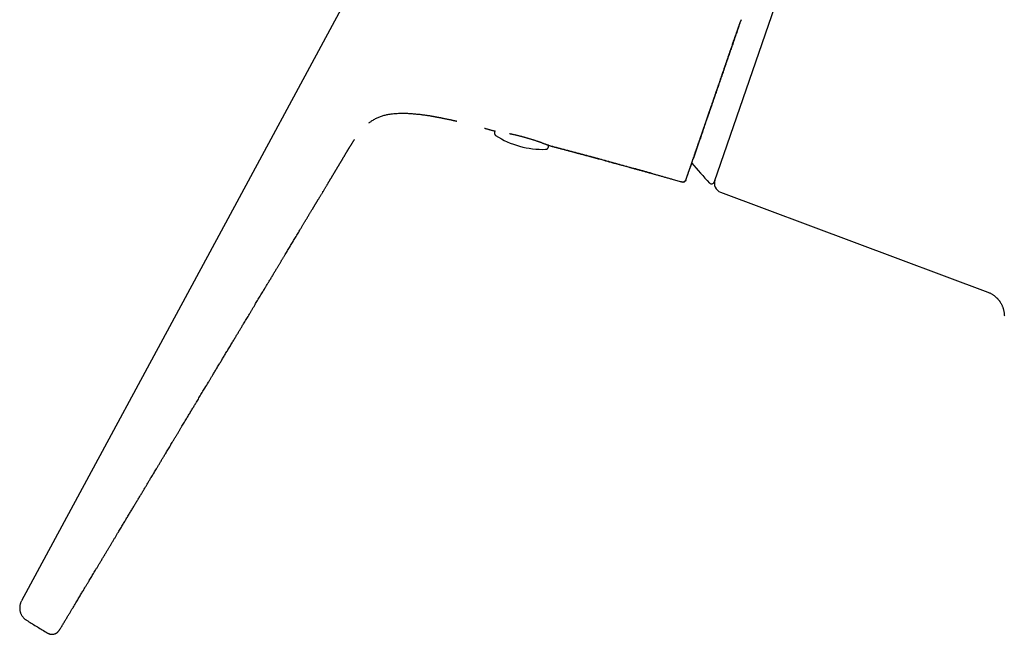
# Model space of a CAD drawing. Header units: millimetres. Extents: x 8 to 765, y 12 to 461.
# Tile 1 of 36: x 29 to 131, y 358 to 422. Entities that reach past the tile are written whole.
import ezdxf

# ---------------------------------------------------------------- set-up
doc = ezdxf.new("R2010")
doc.units = ezdxf.units.MM

msp = doc.modelspace()

# ---------------------------------------------------------------- linework, layer by layer
at = {"color": 7, "linetype": 'Continuous', "lineweight": 30}
for p, q in [((116.46, 450.1), (100.83, 404.71)), ((103.62, 421.55), (103.55, 421.37)), ((103.55, 421.37), (103.55, 421.37)), ((96.23, 405.07), (97.52, 404.7)), ((97.88, 404.88), (97.88, 404.89)), ((97.88, 404.89), (97.88, 404.89)), ((97.88, 404.89), (97.88, 404.89)), ((101.49, 403.64), (129.25, 393.26))]:
    msp.add_line(p, q, dxfattribs=at)
at = {"color": 7, "linetype": 'Continuous', "lineweight": 30, "flags": 128}
msp.add_lwpolyline([(71.73, 440.54), (61.14, 420.94), (50.3, 400.87), (28.87, 361.2)], dxfattribs=at)
at = {"color": 7, "linetype": 'Continuous', "lineweight": 30}
for centre, radius, start, end in [((83.02, 417.09), 9, 237.0626, 271.9382), ((-19.97, 45.72), 377.4, 74.3068, 74.6134), ((136.84, 438.76), 50, 219.9282, 223.0988), ((97.6, 404.99), 0.3, 254.2589, 341.0004), ((100.55, 404.81), 0.3, 223.0988, 341), ((101.84, 404.58), 1, 161, 249.5)]:
    msp.add_arc(centre, radius, start, end, dxfattribs=at)
for points, knots in [([(103.55, 421.37), (103.52, 421.27), (103.45, 421.08), (103.35, 420.79), (103.26, 420.51), (103.16, 420.24), (103.07, 419.97), (102.98, 419.7), (102.88, 419.43), (102.79, 419.16), (102.7, 418.9), (102.62, 418.65), (102.53, 418.41), (102.45, 418.18), (102.37, 417.94), (102.29, 417.69), (102.19, 417.41), (102.08, 417.09), (101.96, 416.75), (101.85, 416.42), (101.74, 416.09), (101.63, 415.78), (101.52, 415.47), (101.42, 415.17), (101.32, 414.88), (101.24, 414.66), (101.19, 414.51), (101.16, 414.43), (101.13, 414.34), (101.1, 414.25), (101.07, 414.16), (101.04, 414.08), (101, 413.94), (100.93, 413.76), (100.85, 413.51), (100.76, 413.26), (100.67, 412.99), (100.58, 412.72), (100.48, 412.45), (100.39, 412.18), (100.3, 411.92), (100.21, 411.65), (100.11, 411.38), (100.02, 411.11), (99.92, 410.83), (99.83, 410.55), (99.73, 410.28), (99.64, 410.02), (99.56, 409.76), (99.47, 409.51), (99.39, 409.27), (99.31, 409.05), (99.24, 408.83), (99.16, 408.62), (99.09, 408.41), (99.02, 408.21), (98.95, 408.01), (98.88, 407.79), (98.8, 407.58), (98.73, 407.37), (98.68, 407.21), (98.65, 407.13), (98.64, 407.1)], [0, 0, 0, 0, 0.016076, 0.031839, 0.047287, 0.062423, 0.077245, 0.091756, 0.107096, 0.122873, 0.136835, 0.150604, 0.16418, 0.177565, 0.190759, 0.204956, 0.21949, 0.239574, 0.259354, 0.278832, 0.298015, 0.316905, 0.335179, 0.35318, 0.370913, 0.388384, 0.393887, 0.399382, 0.404871, 0.410354, 0.41583, 0.4213, 0.426763, 0.441758, 0.456709, 0.474456, 0.492151, 0.509797, 0.528655, 0.547469, 0.566244, 0.585039, 0.604049, 0.625337, 0.646708, 0.66817, 0.689589, 0.710904, 0.732214, 0.753528, 0.774853, 0.794791, 0.814774, 0.834809, 0.854903, 0.875061, 0.89529, 0.919231, 0.943287, 0.967471, 0.991198, 1, 1, 1, 1]), ([(101.84, 416.39), (101.84, 416.39), (101.87, 416.49), (101.94, 416.69), (102.05, 416.99), (102.15, 417.3), (102.26, 417.63), (102.38, 417.96), (102.5, 418.3), (102.62, 418.65), (102.74, 419.02), (102.87, 419.39), (103, 419.77), (103.14, 420.16), (103.27, 420.56), (103.41, 420.96), (103.51, 421.24), (103.55, 421.37)], [0, 0, 0, 0, 0.0009557, 0.0619358, 0.1245362, 0.1887681, 0.2546429, 0.322172, 0.3913669, 0.4622382, 0.534796, 0.6090496, 0.6850068, 0.7612721, 0.8391913, 0.9187671, 1, 1, 1, 1]), ([(103.14, 420.17), (103.15, 420.2), (103.17, 420.25), (103.2, 420.34), (103.23, 420.43), (103.26, 420.51), (103.29, 420.6), (103.32, 420.68), (103.34, 420.76), (103.42, 420.99), (103.49, 421.19), (103.55, 421.37)], [0, 0, 0, 0, 0.065573, 0.135891, 0.210956, 0.290772, 0.356818, 0.4258, 0.49772, 0.559644, 1, 1, 1, 1]), ([(101.28, 414.78), (101.3, 414.82), (101.33, 414.9), (101.37, 415.03), (101.42, 415.17), (101.47, 415.31), (101.52, 415.47), (101.57, 415.61), (101.62, 415.75), (101.65, 415.84), (101.67, 415.91), (101.69, 415.95), (101.7, 416), (101.72, 416.04), (101.76, 416.17), (101.85, 416.41), (101.97, 416.76), (102.06, 417.04), (102.12, 417.22), (102.15, 417.3), (102.18, 417.39), (102.21, 417.48), (102.25, 417.57), (102.28, 417.67), (102.33, 417.83), (102.41, 418.06), (102.51, 418.35), (102.61, 418.63), (102.71, 418.91), (102.8, 419.18), (102.89, 419.44), (102.97, 419.69), (103.06, 419.93), (103.11, 420.09), (103.14, 420.17)], [0, 0, 0, 0, 0.024618, 0.05048, 0.077586, 0.105934, 0.135525, 0.166357, 0.189947, 0.214216, 0.221984, 0.229819, 0.237721, 0.24569, 0.25319, 0.313815, 0.382676, 0.451523, 0.466979, 0.482435, 0.497892, 0.51531, 0.532879, 0.550306, 0.567592, 0.621658, 0.6743, 0.725521, 0.775323, 0.823704, 0.869839, 0.914601, 0.957988, 1, 1, 1, 1]), ([(99.5, 409.59), (99.52, 409.66), (99.57, 409.79), (99.64, 410), (99.72, 410.23), (99.79, 410.43), (99.84, 410.59), (99.86, 410.65), (99.87, 410.68), (99.87, 410.68), (99.88, 410.69), (99.88, 410.69), (99.88, 410.7), (99.88, 410.71), (99.89, 410.72), (99.89, 410.73), (99.9, 410.76), (99.91, 410.79), (99.92, 410.82), (99.93, 410.86), (99.95, 410.9), (99.97, 410.95), (99.98, 411), (100, 411.06), (100.02, 411.12), (100.04, 411.16), (100.05, 411.19), (100.06, 411.22), (100.07, 411.26), (100.08, 411.29), (100.09, 411.32), (100.11, 411.38), (100.14, 411.47), (100.18, 411.58), (100.21, 411.67), (100.25, 411.77), (100.28, 411.85), (100.29, 411.91), (100.3, 411.93), (100.3, 411.93), (100.31, 411.94), (100.31, 411.94), (100.31, 411.95), (100.31, 411.96), (100.32, 411.98), (100.33, 412), (100.34, 412.03), (100.35, 412.07), (100.37, 412.11), (100.38, 412.16), (100.4, 412.21), (100.42, 412.27), (100.44, 412.34), (100.46, 412.39), (100.48, 412.44), (100.49, 412.47), (100.5, 412.5), (100.51, 412.53), (100.52, 412.56), (100.53, 412.6), (100.54, 412.63), (100.56, 412.69), (100.6, 412.8), (100.65, 412.94), (100.69, 413.06), (100.72, 413.13), (100.73, 413.17), (100.74, 413.21), (100.75, 413.24), (100.77, 413.28), (100.79, 413.33), (100.81, 413.41), (100.85, 413.51), (100.88, 413.61), (100.91, 413.7), (100.94, 413.78), (100.96, 413.84), (100.98, 413.89), (101, 413.95), (101.02, 414.02), (101.04, 414.08), (101.07, 414.16), (101.1, 414.25), (101.14, 414.35), (101.17, 414.44), (101.19, 414.52), (101.22, 414.59), (101.24, 414.66), (101.26, 414.72), (101.28, 414.76), (101.28, 414.78)], [0, 0, 0, 0, 0.0468387, 0.0936059, 0.1403137, 0.2018969, 0.2289749, 0.2408866, 0.2422235, 0.2435604, 0.2448973, 0.2462342, 0.247571, 0.2489079, 0.2502447, 0.2540119, 0.2589891, 0.2651761, 0.2721012, 0.2800969, 0.2891631, 0.2992999, 0.3105072, 0.3227851, 0.3361338, 0.3423466, 0.3487668, 0.3553944, 0.3622296, 0.3692723, 0.3761227, 0.3810448, 0.4073269, 0.4263487, 0.4446047, 0.462095, 0.4840096, 0.4932293, 0.4944175, 0.4956013, 0.4967808, 0.4979559, 0.4991266, 0.5002929, 0.5038843, 0.5087112, 0.5147746, 0.5216092, 0.5295406, 0.5385702, 0.5486995, 0.55993, 0.5722632, 0.5857005, 0.5911685, 0.5968004, 0.6025964, 0.6085565, 0.6146806, 0.620969, 0.6266509, 0.6308349, 0.6565367, 0.6844861, 0.7110908, 0.7178357, 0.7244879, 0.7310472, 0.7375136, 0.743887, 0.7501673, 0.7662014, 0.7835591, 0.802239, 0.8222393, 0.8316479, 0.8413217, 0.8512606, 0.8614642, 0.871932, 0.8836895, 0.8954819, 0.9128875, 0.9290502, 0.9439711, 0.9576515, 0.970093, 0.9812971, 0.9912656, 1, 1, 1, 1]), ([(64.97, 410.83), (65, 410.85), (65.07, 410.91), (65.18, 410.99), (65.32, 411.09), (65.47, 411.18), (65.65, 411.28), (65.82, 411.36), (66, 411.44), (66.18, 411.51), (66.36, 411.58), (66.55, 411.63), (66.74, 411.68), (66.94, 411.72), (67.17, 411.76), (67.41, 411.79), (67.66, 411.81), (67.9, 411.83), (68.15, 411.84), (68.38, 411.84), (68.62, 411.84), (68.84, 411.84), (69.08, 411.83), (69.32, 411.81), (69.56, 411.79), (69.8, 411.77), (70.03, 411.75), (70.25, 411.73), (70.45, 411.7), (70.61, 411.68), (70.75, 411.66), (70.9, 411.64), (71.05, 411.62), (71.19, 411.6), (71.31, 411.58), (71.41, 411.56), (71.52, 411.54), (71.63, 411.52), (71.74, 411.5), (71.84, 411.48), (71.92, 411.47), (71.98, 411.46), (72.03, 411.45), (72.07, 411.44), (72.11, 411.43), (72.14, 411.43), (72.17, 411.42), (72.2, 411.42), (72.23, 411.41), (72.28, 411.4), (72.34, 411.39), (72.4, 411.38), (72.47, 411.37), (72.54, 411.35), (72.63, 411.33), (72.73, 411.31), (72.85, 411.29), (72.97, 411.26), (73.09, 411.24), (73.21, 411.21), (73.34, 411.19), (73.45, 411.16), (73.55, 411.14), (73.63, 411.12), (73.72, 411.1), (73.8, 411.08), (73.88, 411.07), (73.95, 411.05), (74.01, 411.04), (74.06, 411.03), (74.08, 411.02), (74.09, 411.02)], [0, 0, 0, 0, 0.012573, 0.028736, 0.045016, 0.065734, 0.08646, 0.107208, 0.127987, 0.148802, 0.169282, 0.189793, 0.210326, 0.230867, 0.257089, 0.283263, 0.309359, 0.335355, 0.361246, 0.386527, 0.411215, 0.435238, 0.458632, 0.485699, 0.511945, 0.537378, 0.561989, 0.585755, 0.608647, 0.623548, 0.638687, 0.654342, 0.670504, 0.687168, 0.698347, 0.709738, 0.721338, 0.733149, 0.745172, 0.757153, 0.764392, 0.770857, 0.776549, 0.781468, 0.785615, 0.788935, 0.791511, 0.794178, 0.797775, 0.803117, 0.80917, 0.815906, 0.823328, 0.831436, 0.840232, 0.852114, 0.864779, 0.877746, 0.891011, 0.904571, 0.918426, 0.932574, 0.941432, 0.950399, 0.959474, 0.968654, 0.977643, 0.985406, 0.992051, 0.99758, 1, 1, 1, 1]), ([(76.95, 410.29), (76.95, 410.29), (76.98, 410.28), (77.04, 410.26), (77.12, 410.24), (77.21, 410.22), (77.31, 410.19), (77.42, 410.16), (77.54, 410.13), (77.67, 410.09), (77.81, 410.05), (77.94, 410.02), (78.02, 410), (78.06, 409.99)], [0, 0, 0, 0, 0.0165325, 0.0801005, 0.150918, 0.2289819, 0.3206584, 0.4206434, 0.5289331, 0.6455261, 0.7704258, 0.9036403, 1, 1, 1, 1]), ([(32.92, 358.34), (32.95, 358.39), (33.04, 358.54), (33.2, 358.8), (33.39, 359.12), (33.57, 359.43), (33.75, 359.73), (33.92, 360.01), (34.08, 360.27), (34.23, 360.52), (34.37, 360.76), (34.51, 360.99), (34.65, 361.21), (34.78, 361.43), (34.9, 361.64), (35.02, 361.84), (35.14, 362.03), (35.25, 362.21), (35.35, 362.38), (35.45, 362.55), (35.54, 362.7), (35.63, 362.85), (35.71, 362.98), (35.79, 363.11), (35.88, 363.26), (35.98, 363.43), (36.11, 363.64), (36.23, 363.85), (36.37, 364.07), (36.5, 364.3), (36.65, 364.54), (36.8, 364.79), (36.96, 365.06), (37.13, 365.34), (37.31, 365.64), (37.49, 365.94), (37.66, 366.23), (37.83, 366.51), (37.99, 366.77), (38.15, 367.03), (38.31, 367.3), (38.47, 367.57), (38.63, 367.84), (38.79, 368.1), (38.97, 368.41), (39.19, 368.76), (39.42, 369.16), (39.65, 369.54), (39.88, 369.92), (40.1, 370.29), (40.32, 370.65), (40.54, 371.01), (40.75, 371.36), (40.95, 371.7), (41.15, 372.03), (41.35, 372.35), (41.53, 372.67), (41.72, 372.97), (41.9, 373.27), (42.07, 373.56), (42.22, 373.81), (42.35, 374.03), (42.47, 374.22), (42.59, 374.42), (42.71, 374.62), (42.83, 374.83), (42.97, 375.06), (43.12, 375.31), (43.29, 375.59), (43.46, 375.88), (43.64, 376.18), (43.81, 376.45), (43.95, 376.69), (44.08, 376.9), (44.21, 377.11), (44.34, 377.33), (44.47, 377.55), (44.62, 377.8), (44.77, 378.06), (44.94, 378.33), (45.1, 378.59), (45.25, 378.85), (45.4, 379.1), (45.54, 379.34), (45.68, 379.57), (45.81, 379.78), (45.94, 379.99), (46.06, 380.2), (46.18, 380.39), (46.29, 380.59), (46.41, 380.77), (46.51, 380.95), (46.62, 381.12), (46.75, 381.34), (46.91, 381.61), (47.14, 381.98), (47.38, 382.4), (47.66, 382.86), (47.96, 383.36), (48.2, 383.75), (48.37, 384.03), (48.44, 384.15), (48.51, 384.27), (48.59, 384.4), (48.67, 384.54), (48.77, 384.7), (48.87, 384.86), (48.97, 385.04), (49.08, 385.22), (49.19, 385.41), (49.31, 385.6), (49.43, 385.8), (49.54, 385.98), (49.64, 386.15), (49.75, 386.33), (49.86, 386.51), (49.97, 386.7), (50.08, 386.89), (50.2, 387.09), (50.32, 387.29), (50.45, 387.49), (50.57, 387.7), (50.69, 387.9), (50.81, 388.09), (50.92, 388.28), (51.02, 388.46), (51.13, 388.62), (51.22, 388.79), (51.32, 388.94), (51.41, 389.1), (51.5, 389.24), (51.58, 389.39), (51.67, 389.53), (51.76, 389.68), (51.84, 389.82), (51.95, 389.99), (52.07, 390.19), (52.2, 390.42), (52.34, 390.64), (52.48, 390.87), (52.62, 391.11), (52.76, 391.35), (52.92, 391.6), (53.06, 391.84), (53.2, 392.08), (53.34, 392.3), (53.47, 392.53), (53.61, 392.75), (53.74, 392.97), (53.87, 393.18), (53.99, 393.38), (54.1, 393.56), (54.2, 393.73), (54.29, 393.89), (54.39, 394.04), (54.48, 394.19), (54.57, 394.34), (54.66, 394.5), (54.76, 394.66), (54.86, 394.82), (54.95, 394.99), (55.05, 395.15), (55.13, 395.28), (55.2, 395.4), (55.26, 395.49), (55.31, 395.59), (55.37, 395.68), (55.43, 395.78), (55.5, 395.9), (55.57, 396.01), (55.64, 396.12), (55.7, 396.23), (55.77, 396.34), (55.83, 396.45), (55.9, 396.55), (55.96, 396.66), (56.03, 396.77), (56.09, 396.88), (56.16, 396.99), (56.24, 397.12), (56.34, 397.29), (56.46, 397.49), (56.58, 397.7), (56.71, 397.9), (56.83, 398.11), (56.95, 398.31), (57.08, 398.52), (57.21, 398.74), (57.33, 398.95), (57.47, 399.17), (57.6, 399.39), (57.72, 399.59), (57.82, 399.76), (57.91, 399.91), (57.99, 400.04), (58.07, 400.18), (58.14, 400.3), (58.21, 400.42), (58.28, 400.53), (58.34, 400.63), (58.39, 400.72), (58.45, 400.81), (58.51, 400.91), (58.57, 401), (58.62, 401.1), (58.68, 401.2), (58.74, 401.3), (58.8, 401.4), (58.87, 401.51), (58.94, 401.62), (59.01, 401.74), (59.07, 401.84), (59.12, 401.92), (59.16, 401.99), (59.19, 402.05), (59.23, 402.1), (59.26, 402.15), (59.29, 402.2), (59.32, 402.26), (59.35, 402.32), (59.39, 402.38), (59.43, 402.44), (59.47, 402.51), (59.51, 402.57), (59.54, 402.62), (59.57, 402.67), (59.6, 402.72), (59.62, 402.76), (59.65, 402.8), (59.67, 402.84), (59.71, 402.9), (59.75, 402.97), (59.81, 403.06), (59.87, 403.16), (59.93, 403.27), (60, 403.38), (60.06, 403.48), (60.13, 403.59), (60.19, 403.71), (60.27, 403.82), (60.34, 403.95), (60.42, 404.07), (60.49, 404.19), (60.55, 404.3), (60.61, 404.39), (60.67, 404.48), (60.71, 404.57), (60.76, 404.64), (60.8, 404.7), (60.83, 404.76), (60.87, 404.82), (60.9, 404.87), (60.92, 404.91), (60.94, 404.95), (60.97, 404.99), (61, 405.04), (61.03, 405.09), (61.06, 405.14), (61.1, 405.2), (61.13, 405.25), (61.16, 405.31), (61.19, 405.36), (61.22, 405.41), (61.25, 405.46), (61.29, 405.51), (61.31, 405.56), (61.34, 405.6), (61.36, 405.64), (61.38, 405.68), (61.41, 405.72), (61.43, 405.75), (61.45, 405.79), (61.47, 405.82), (61.49, 405.86), (61.52, 405.9), (61.54, 405.93), (61.56, 405.97), (61.58, 406), (61.6, 406.04), (61.63, 406.08), (61.66, 406.13), (61.68, 406.18), (61.72, 406.23), (61.74, 406.28), (61.77, 406.33), (61.8, 406.37), (61.83, 406.42), (61.86, 406.47), (61.89, 406.52), (61.92, 406.57), (61.95, 406.63), (61.99, 406.69), (62.03, 406.76), (62.07, 406.82), (62.1, 406.88), (62.14, 406.94), (62.17, 406.99), (62.2, 407.05), (62.24, 407.11), (62.27, 407.17), (62.32, 407.24), (62.36, 407.32), (62.41, 407.4), (62.46, 407.48), (62.5, 407.54), (62.53, 407.6), (62.56, 407.65), (62.59, 407.71), (62.63, 407.77), (62.66, 407.82), (62.69, 407.87), (62.72, 407.92), (62.74, 407.95), (62.76, 407.98), (62.77, 408), (62.78, 408.01), (62.78, 408.02), (62.79, 408.03), (62.8, 408.05), (62.81, 408.07), (62.83, 408.09), (62.84, 408.12), (62.86, 408.15), (62.88, 408.18), (62.9, 408.21), (62.91, 408.23), (62.92, 408.25), (62.93, 408.26), (62.94, 408.28), (62.96, 408.31), (62.97, 408.33), (62.99, 408.36), (63.01, 408.4), (63.04, 408.44), (63.07, 408.48), (63.1, 408.54), (63.14, 408.59), (63.17, 408.64), (63.19, 408.68), (63.22, 408.73), (63.24, 408.76), (63.27, 408.81), (63.29, 408.84), (63.31, 408.87), (63.33, 408.9), (63.35, 408.93), (63.37, 408.96), (63.39, 408.99), (63.41, 409.02), (63.43, 409.05), (63.45, 409.08), (63.46, 409.09), (63.46, 409.1)], [0, 0, 0, 0, 0.002756, 0.009077, 0.015212, 0.021163, 0.026929, 0.032509, 0.037462, 0.042259, 0.0469, 0.051385, 0.055714, 0.059887, 0.063904, 0.067764, 0.071468, 0.075016, 0.078408, 0.081643, 0.08455, 0.087318, 0.089947, 0.092437, 0.094791, 0.098622, 0.102598, 0.10672, 0.110989, 0.115402, 0.119962, 0.124667, 0.130012, 0.135533, 0.14123, 0.147104, 0.153155, 0.158094, 0.163145, 0.168307, 0.173571, 0.178808, 0.183976, 0.189078, 0.194112, 0.201886, 0.209494, 0.216935, 0.22421, 0.231461, 0.238539, 0.245443, 0.252174, 0.258745, 0.265158, 0.271413, 0.277499, 0.283428, 0.289202, 0.294819, 0.30028, 0.303823, 0.307488, 0.311283, 0.315209, 0.319265, 0.323451, 0.328646, 0.334029, 0.339599, 0.345356, 0.3513, 0.355293, 0.359366, 0.36352, 0.367753, 0.372066, 0.376407, 0.381811, 0.387077, 0.392205, 0.397194, 0.402045, 0.406758, 0.411074, 0.415268, 0.419339, 0.423286, 0.427111, 0.430813, 0.434393, 0.437849, 0.441183, 0.444398, 0.450679, 0.45702, 0.46583, 0.474738, 0.483627, 0.495291, 0.497573, 0.499852, 0.502139, 0.50453, 0.507397, 0.510425, 0.513613, 0.516961, 0.520469, 0.524138, 0.527966, 0.531954, 0.535201, 0.538545, 0.541989, 0.545531, 0.549172, 0.552912, 0.556733, 0.560482, 0.56463, 0.568642, 0.572518, 0.576258, 0.579862, 0.583269, 0.586545, 0.58969, 0.592705, 0.595646, 0.598462, 0.601254, 0.604047, 0.606841, 0.609635, 0.61243, 0.616799, 0.621169, 0.62554, 0.629949, 0.634505, 0.639216, 0.644081, 0.6491, 0.653302, 0.657607, 0.662014, 0.666463, 0.670741, 0.674833, 0.678738, 0.682154, 0.685413, 0.688516, 0.691462, 0.694317, 0.69725, 0.700271, 0.70338, 0.706578, 0.709819, 0.712926, 0.715882, 0.717788, 0.719626, 0.721396, 0.723234, 0.725241, 0.727416, 0.72976, 0.731837, 0.734026, 0.736198, 0.738301, 0.740334, 0.742297, 0.744521, 0.746648, 0.748731, 0.750836, 0.754647, 0.758526, 0.762516, 0.766674, 0.770529, 0.774518, 0.77861, 0.782742, 0.786914, 0.791126, 0.795381, 0.799677, 0.802577, 0.805404, 0.808094, 0.81065, 0.813069, 0.815354, 0.817505, 0.819358, 0.821129, 0.822932, 0.824777, 0.826666, 0.828612, 0.830405, 0.832329, 0.834384, 0.836558, 0.838783, 0.841049, 0.843341, 0.844798, 0.846107, 0.847269, 0.848283, 0.849209, 0.850213, 0.851305, 0.852484, 0.853687, 0.85497, 0.856287, 0.857507, 0.85862, 0.859626, 0.860477, 0.861244, 0.862028, 0.862853, 0.863722, 0.865377, 0.867169, 0.869104, 0.87119, 0.873428, 0.87541, 0.877499, 0.879695, 0.881998, 0.884409, 0.886912, 0.88916, 0.891239, 0.893149, 0.894891, 0.896465, 0.897914, 0.899187, 0.900291, 0.901387, 0.902559, 0.903251, 0.903991, 0.904841, 0.905802, 0.906875, 0.908056, 0.909211, 0.910448, 0.911567, 0.912615, 0.913707, 0.914845, 0.915993, 0.916971, 0.917838, 0.918653, 0.919503, 0.920391, 0.921133, 0.921918, 0.922746, 0.923618, 0.924472, 0.925234, 0.925904, 0.926533, 0.927445, 0.928499, 0.929617, 0.930744, 0.931866, 0.933024, 0.934075, 0.935047, 0.936059, 0.937124, 0.938241, 0.939408, 0.940623, 0.942091, 0.943579, 0.944978, 0.946283, 0.947496, 0.948599, 0.94971, 0.950879, 0.952107, 0.95358, 0.955133, 0.956759, 0.958462, 0.959472, 0.960511, 0.96158, 0.962681, 0.963814, 0.964972, 0.966021, 0.966811, 0.967482, 0.968034, 0.968469, 0.968694, 0.968869, 0.969081, 0.969407, 0.969847, 0.970368, 0.971107, 0.971844, 0.972574, 0.973202, 0.973698, 0.974133, 0.974565, 0.974994, 0.975601, 0.976334, 0.977191, 0.978062, 0.978899, 0.980649, 0.982232, 0.983728, 0.985277, 0.986488, 0.987719, 0.989058, 0.990533, 0.992148, 0.99328, 0.994383, 0.995411, 0.996368, 0.997257, 0.998083, 0.998997, 0.999841, 1, 1, 1, 1]), ([(78.06, 409.99), (78.05, 409.98), (78.04, 409.97), (78.03, 409.95), (78.02, 409.92), (78.01, 409.9), (78, 409.87), (77.99, 409.84), (77.99, 409.81), (77.99, 409.79), (77.99, 409.76), (77.99, 409.74), (78, 409.71), (78.01, 409.69), (78.02, 409.66), (78.03, 409.64), (78.04, 409.62), (78.05, 409.6), (78.07, 409.59), (78.08, 409.57), (78.1, 409.56), (78.11, 409.55), (78.12, 409.54), (78.13, 409.54), (78.13, 409.54)], [0, 0, 0, 0, 0.040195, 0.090925, 0.147471, 0.203093, 0.257665, 0.311272, 0.36398, 0.415831, 0.46685, 0.517048, 0.566419, 0.614943, 0.66258, 0.709266, 0.754896, 0.799304, 0.842211, 0.883173, 0.921573, 0.956846, 0.988924, 1, 1, 1, 1]), ([(79.58, 409.72), (79.58, 409.72), (79.62, 409.72), (79.7, 409.7), (79.81, 409.68), (79.93, 409.65), (80.06, 409.62), (80.21, 409.59), (80.35, 409.56), (80.45, 409.53), (80.49, 409.52)], [0, 0, 0, 0, 0.009742, 0.139615, 0.265633, 0.387805, 0.544729, 0.698494, 0.851999, 1, 1, 1, 1]), ([(80.5, 409.52), (80.55, 409.51), (80.64, 409.49), (80.78, 409.45), (80.89, 409.42), (81, 409.39), (81.1, 409.37), (81.21, 409.33), (81.33, 409.3), (81.45, 409.27), (81.56, 409.23), (81.69, 409.2), (81.81, 409.16), (81.92, 409.12), (82.04, 409.09), (82.15, 409.05), (82.27, 409.01), (82.39, 408.97), (82.5, 408.93), (82.61, 408.89), (82.71, 408.86), (82.81, 408.82), (82.91, 408.79), (83.01, 408.75), (83.1, 408.71), (83.19, 408.68), (83.27, 408.65), (83.34, 408.62), (83.4, 408.6), (83.45, 408.58), (83.5, 408.56), (83.53, 408.55), (83.56, 408.54), (83.58, 408.53), (83.6, 408.52), (83.61, 408.51), (83.62, 408.51), (83.62, 408.51), (83.62, 408.51), (83.62, 408.51)], [0, 0, 0, 0, 0.03239, 0.064967, 0.087004, 0.109882, 0.133702, 0.158471, 0.184189, 0.210373, 0.237474, 0.265489, 0.294416, 0.321502, 0.349333, 0.377904, 0.407211, 0.437249, 0.467929, 0.498332, 0.528208, 0.557567, 0.586417, 0.621788, 0.656396, 0.690235, 0.723293, 0.75556, 0.787026, 0.817682, 0.847524, 0.870809, 0.893358, 0.914733, 0.934919, 0.953915, 0.975988, 0.996206, 1, 1, 1, 1]), ([(99.35, 409.16), (99.35, 409.16), (99.36, 409.19), (99.38, 409.24), (99.4, 409.31), (99.42, 409.37), (99.44, 409.43), (99.46, 409.49), (99.48, 409.54), (99.49, 409.58), (99.5, 409.59)], [0, 0, 0, 0, 0.002204, 0.1896156, 0.3505667, 0.5011521, 0.6413791, 0.7712564, 0.8907936, 1, 1, 1, 1]), ([(83.32, 408.1), (83.32, 408.1), (83.33, 408.1), (83.34, 408.1), (83.36, 408.1), (83.38, 408.1), (83.4, 408.11), (83.42, 408.12), (83.44, 408.13), (83.46, 408.14), (83.49, 408.15), (83.51, 408.17), (83.53, 408.19), (83.54, 408.2), (83.56, 408.23), (83.57, 408.25), (83.59, 408.27), (83.6, 408.3), (83.61, 408.33), (83.61, 408.35), (83.61, 408.38), (83.61, 408.41), (83.61, 408.43), (83.61, 408.46), (83.6, 408.48), (83.59, 408.51), (83.59, 408.52), (83.59, 408.52)], [0, 0, 0, 0, 0.001207, 0.029467, 0.060877, 0.095932, 0.134124, 0.174407, 0.215958, 0.258299, 0.30115, 0.344337, 0.387754, 0.431332, 0.475025, 0.518803, 0.567413, 0.615228, 0.662151, 0.708255, 0.75359, 0.798192, 0.842078, 0.885256, 0.927718, 0.969445, 1, 1, 1, 1]), ([(83.65, 408.5), (83.64, 408.5), (83.63, 408.5), (83.6, 408.52), (83.59, 408.52)], [0, 0, 0, 0, 0.770632, 1, 1, 1, 1]), ([(83.66, 408.49), (83.68, 408.49), (83.82, 408.45), (84.07, 408.38), (84.41, 408.29), (84.74, 408.2), (85.07, 408.12), (85.38, 408.03), (85.69, 407.95), (86, 407.87), (86.3, 407.79), (86.59, 407.71), (86.92, 407.62), (87.29, 407.52), (87.63, 407.43), (87.84, 407.37), (87.91, 407.35)], [0, 0, 0, 0, 0.016816, 0.097999, 0.177592, 0.255586, 0.331978, 0.406765, 0.479789, 0.551218, 0.621055, 0.69008, 0.760443, 0.854801, 0.951681, 1, 1, 1, 1]), ([(94.35, 405.59), (93.85, 405.73), (92.86, 406), (91.36, 406.41), (89.87, 406.82), (88.35, 407.24), (86.8, 407.65), (85.23, 408.07), (84.19, 408.35), (83.66, 408.49)], [0, 0, 0, 0, 0.140008, 0.279985, 0.419966, 0.560007, 0.706657, 0.853284, 1, 1, 1, 1]), ([(83.66, 408.49), (83.99, 408.4), (84.64, 408.23), (85.93, 407.88), (87.55, 407.45), (89.49, 406.93), (90.78, 406.57), (91.42, 406.4)], [0, 0, 0, 0, 0.125221, 0.250443, 0.500887, 0.751335, 1, 1, 1, 1]), ([(98.04, 405.36), (98.04, 405.36), (98.04, 405.36), (98.04, 405.37), (98.05, 405.38), (98.05, 405.39), (98.06, 405.41), (98.06, 405.42), (98.06, 405.42), (98.06, 405.42), (98.06, 405.43), (98.06, 405.43), (98.07, 405.44), (98.07, 405.45), (98.08, 405.46), (98.08, 405.48), (98.09, 405.5), (98.1, 405.52), (98.11, 405.55), (98.11, 405.57), (98.12, 405.59), (98.12, 405.6), (98.13, 405.61), (98.13, 405.62), (98.13, 405.63), (98.14, 405.64), (98.14, 405.66), (98.15, 405.67), (98.15, 405.69), (98.16, 405.71), (98.17, 405.73), (98.17, 405.75), (98.18, 405.77), (98.19, 405.78), (98.19, 405.79), (98.19, 405.8), (98.19, 405.8), (98.2, 405.81), (98.2, 405.83), (98.21, 405.85), (98.22, 405.87), (98.22, 405.88), (98.23, 405.9), (98.23, 405.91), (98.24, 405.93), (98.24, 405.94), (98.24, 405.94), (98.24, 405.95), (98.25, 405.96), (98.25, 405.96), (98.25, 405.96), (98.25, 405.97), (98.25, 405.97), (98.26, 406), (98.28, 406.06), (98.31, 406.15), (98.34, 406.23), (98.36, 406.28), (98.37, 406.3), (98.37, 406.33), (98.38, 406.35), (98.39, 406.38), (98.4, 406.4), (98.41, 406.45), (98.44, 406.52), (98.47, 406.61), (98.51, 406.71), (98.54, 406.82), (98.58, 406.94), (98.62, 407.05), (98.66, 407.17), (98.71, 407.29), (98.74, 407.41), (98.78, 407.51), (98.81, 407.59), (98.83, 407.66), (98.85, 407.7), (98.85, 407.72), (98.85, 407.72), (98.86, 407.73), (98.86, 407.73), (98.86, 407.74), (98.86, 407.74), (98.86, 407.75), (98.87, 407.75), (98.87, 407.77), (98.87, 407.78), (98.88, 407.8), (98.89, 407.83), (98.9, 407.86), (98.91, 407.89), (98.93, 407.93), (98.94, 407.98), (98.96, 408.03), (98.98, 408.09), (99, 408.15), (99.02, 408.2), (99.04, 408.26), (99.06, 408.32), (99.08, 408.38), (99.1, 408.44), (99.12, 408.48), (99.13, 408.51), (99.13, 408.53), (99.14, 408.54), (99.14, 408.56), (99.15, 408.57), (99.15, 408.59), (99.17, 408.63), (99.19, 408.7), (99.23, 408.8), (99.26, 408.89), (99.28, 408.95), (99.28, 408.97)], [0, 0, 0, 0, 0.0222845, 0.0452268, 0.0688267, 0.0930837, 0.1176341, 0.1208962, 0.1241693, 0.1274533, 0.1307483, 0.1340541, 0.1370147, 0.1513805, 0.1663456, 0.1804704, 0.1950906, 0.2102061, 0.2258171, 0.2419233, 0.2479531, 0.2540494, 0.2602124, 0.2664419, 0.2723036, 0.2767262, 0.2840708, 0.2918981, 0.3002079, 0.3081633, 0.3165159, 0.3252657, 0.3374237, 0.339478, 0.3422258, 0.3449182, 0.3475551, 0.3501365, 0.3584562, 0.3661414, 0.3731922, 0.3796085, 0.3853903, 0.3905375, 0.3943707, 0.3977562, 0.4006938, 0.4031836, 0.4050042, 0.406478, 0.4069621, 0.4085576, 0.4101998, 0.4118407, 0.4383082, 0.4679927, 0.4972608, 0.5037741, 0.5102665, 0.5167379, 0.5231885, 0.5296182, 0.5360267, 0.5424119, 0.5649753, 0.5880787, 0.6117239, 0.635913, 0.6606491, 0.6859355, 0.7086463, 0.7317901, 0.7553708, 0.7711756, 0.787174, 0.801414, 0.807728, 0.8084387, 0.8091498, 0.8098613, 0.8105732, 0.8112855, 0.8119982, 0.8127113, 0.814364, 0.8165509, 0.8192721, 0.8225282, 0.8263194, 0.8315761, 0.837605, 0.844407, 0.8519832, 0.8603343, 0.8694613, 0.8793648, 0.8875201, 0.8961364, 0.9052136, 0.914752, 0.9235269, 0.9326587, 0.9347576, 0.9368746, 0.9390095, 0.9411624, 0.9433332, 0.9455219, 0.9477286, 0.9625651, 0.9767042, 0.9901442, 1, 1, 1, 1]), ([(97.88, 404.88), (97.88, 404.88), (97.88, 404.89), (97.88, 404.89), (97.88, 404.91), (97.89, 404.92), (97.9, 404.94), (97.91, 404.97), (97.91, 405), (97.92, 405.02), (97.93, 405.05), (97.95, 405.09), (97.96, 405.12), (97.97, 405.15), (97.98, 405.19), (98, 405.24), (98.01, 405.28), (98.03, 405.33), (98.05, 405.38), (98.07, 405.43), (98.08, 405.48), (98.1, 405.53), (98.12, 405.58), (98.13, 405.63), (98.15, 405.68), (98.16, 405.72), (98.18, 405.76), (98.2, 405.81), (98.21, 405.86), (98.23, 405.91), (98.25, 405.97), (98.27, 406.03), (98.29, 406.1), (98.32, 406.17), (98.35, 406.25), (98.37, 406.33), (98.4, 406.42), (98.44, 406.51), (98.47, 406.61), (98.51, 406.71), (98.54, 406.82), (98.58, 406.94), (98.62, 407.03), (98.63, 407.09), (98.64, 407.1)], [0, 0, 0, 0, 0.018165, 0.052522, 0.086077, 0.11883, 0.150785, 0.181942, 0.212305, 0.23944, 0.265911, 0.291718, 0.316864, 0.341349, 0.365174, 0.392897, 0.419674, 0.445509, 0.470402, 0.494355, 0.516968, 0.538677, 0.559483, 0.579388, 0.596665, 0.613202, 0.62901, 0.644886, 0.662115, 0.679957, 0.698413, 0.718874, 0.740049, 0.761938, 0.784541, 0.807857, 0.831886, 0.856628, 0.882081, 0.908245, 0.935118, 0.9622, 0.989963, 1, 1, 1, 1]), ([(89.25, 406.99), (89.32, 406.97), (89.45, 406.94), (89.64, 406.88), (89.82, 406.83), (90.01, 406.78), (90.21, 406.73), (90.41, 406.67), (90.63, 406.61), (90.86, 406.55), (91.11, 406.48), (91.37, 406.41), (91.63, 406.34), (91.91, 406.26), (92.19, 406.18), (92.49, 406.1), (92.82, 406.01), (93.16, 405.92), (93.52, 405.82), (93.88, 405.72), (94.24, 405.62), (94.58, 405.53), (94.91, 405.43), (95.24, 405.34), (95.59, 405.24), (95.94, 405.15), (96.23, 405.06), (96.41, 405.01), (96.47, 405)], [0, 0, 0, 0, 0.0278549, 0.0529492, 0.0782834, 0.1043914, 0.1315457, 0.159746, 0.1889921, 0.2220896, 0.2564321, 0.2920204, 0.3288558, 0.3669399, 0.4062744, 0.4468608, 0.4929525, 0.5405589, 0.5896768, 0.6403009, 0.6924247, 0.7370032, 0.7826202, 0.8292812, 0.8769988, 0.9257933, 0.9756895, 1, 1, 1, 1]), ([(98.49, 406.67), (98.48, 406.65), (98.46, 406.58), (98.42, 406.48), (98.38, 406.35), (98.35, 406.26), (98.33, 406.2), (98.33, 406.19)], [0, 0, 0, 0, 0.1370071, 0.3782187, 0.6202844, 0.8923245, 1, 1, 1, 1]), ([(97.33, 404.76), (97.36, 404.75), (97.43, 404.73), (97.49, 404.71), (97.51, 404.7)], [0, 0, 0, 0, 0.618983, 1, 1, 1, 1]), ([(97.88, 404.89), (97.87, 404.87), (97.86, 404.84), (97.83, 404.8), (97.78, 404.76), (97.74, 404.72), (97.68, 404.7), (97.63, 404.69), (97.57, 404.69), (97.53, 404.7), (97.52, 404.7)], [0, 0, 0, 0, 0.111303, 0.23826, 0.365217, 0.492173, 0.61913, 0.746087, 0.873043, 1, 1, 1, 1]), ([(129.25, 393.26), (129.29, 393.24), (129.38, 393.21), (129.51, 393.15), (129.63, 393.08), (129.74, 393.02), (129.84, 392.95), (129.93, 392.88), (130.01, 392.81), (130.09, 392.75), (130.16, 392.69), (130.21, 392.63), (130.27, 392.57), (130.31, 392.52), (130.36, 392.47), (130.4, 392.42), (130.45, 392.35), (130.49, 392.29), (130.54, 392.21), (130.6, 392.12), (130.65, 392.03), (130.7, 391.93), (130.75, 391.82), (130.79, 391.71), (130.83, 391.59), (130.87, 391.47), (130.9, 391.34), (130.92, 391.21), (130.94, 391.07), (130.95, 390.93), (130.96, 390.84), (130.96, 390.8)], [0, 0, 0, 0, 0.0449424, 0.0893411, 0.1318682, 0.1723847, 0.2107694, 0.2469183, 0.2807437, 0.3115687, 0.3400374, 0.3661059, 0.3897403, 0.4118613, 0.4316171, 0.4530286, 0.4765651, 0.5027424, 0.5315488, 0.5629635, 0.5969548, 0.6334779, 0.672473, 0.7085622, 0.7464217, 0.7859759, 0.8271371, 0.8698044, 0.9138645, 0.9591918, 1, 1, 1, 1]), ([(28.87, 361.19), (28.86, 361.16), (28.83, 361.11), (28.8, 361.04), (28.78, 361), (28.78, 360.99)], [0, 0, 0, 0, 0.455387, 0.909867, 1, 1, 1, 1]), ([(28.76, 360.94), (28.76, 360.94), (28.75, 360.91), (28.73, 360.83), (28.71, 360.73), (28.7, 360.62), (28.69, 360.5), (28.69, 360.39), (28.7, 360.28), (28.72, 360.16), (28.75, 360.05), (28.79, 359.94), (28.83, 359.84), (28.89, 359.73), (28.95, 359.64), (29.01, 359.55), (29.08, 359.46), (29.16, 359.39), (29.24, 359.32), (29.32, 359.25), (29.38, 359.22), (29.41, 359.2)], [0, 0, 0, 0, 0.00093, 0.057981, 0.11502, 0.172116, 0.229303, 0.286573, 0.34389, 0.401188, 0.458379, 0.515358, 0.572016, 0.628238, 0.683917, 0.738932, 0.793154, 0.846468, 0.898771, 0.949972, 1, 1, 1, 1]), ([(28.78, 360.99), (28.78, 360.98), (28.77, 360.96), (28.77, 360.94), (28.76, 360.94)], [0, 0, 0, 0, 0.7653161, 1, 1, 1, 1]), ([(29.41, 359.2), (29.57, 359.1), (29.9, 358.9), (30.4, 358.59), (30.91, 358.28), (31.25, 358.07), (31.43, 357.96)], [0, 0, 0, 0, 0.233744, 0.489136, 0.744557, 1, 1, 1, 1]), ([(31.41, 357.97), (31.43, 357.96), (31.48, 357.93), (31.55, 357.89), (31.62, 357.85), (31.7, 357.81), (31.78, 357.78), (31.86, 357.76), (31.93, 357.75), (32.01, 357.74), (32.09, 357.74), (32.17, 357.75), (32.25, 357.77), (32.33, 357.79), (32.41, 357.82), (32.48, 357.85), (32.55, 357.89), (32.61, 357.94), (32.67, 357.99), (32.73, 358.05), (32.78, 358.12), (32.83, 358.19), (32.87, 358.26), (32.9, 358.31), (32.92, 358.34)], [0, 0, 0, 0, 0.038861, 0.084338, 0.129359, 0.17399, 0.218654, 0.256363, 0.294949, 0.334873, 0.376572, 0.419791, 0.463953, 0.508581, 0.553365, 0.598174, 0.642749, 0.687138, 0.731387, 0.784508, 0.837915, 0.891689, 0.945771, 1, 1, 1, 1])]:
    msp.add_open_spline(points, degree=3, knots=knots, dxfattribs=at)

doc.saveas('drawing.dxf')
